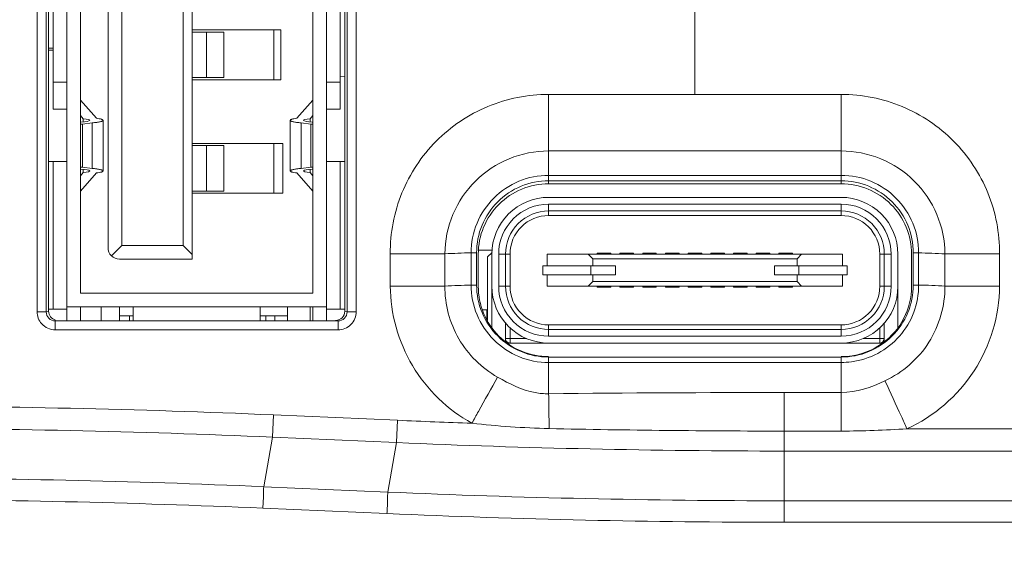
# Model space of a CAD drawing. Header units: centimetres. Extents: x -21 to 21, y -29.7 to 29.7.
# Tile 55 of 75: x 0.3 to 1.4, y 4.8 to 5.4. Entities that reach past the tile are written whole.
import ezdxf

# ---------------------------------------------------------------- set-up
doc = ezdxf.new("R2010")
doc.units = ezdxf.units.CM
doc.header["$MEASUREMENT"] = 0
doc.layers.add('06___PRT_ALL_SURFS', color=7, linetype='Continuous')

msp = doc.modelspace()

# ---------------------------------------------------------------- linework, layer by layer
at = {"layer": '06___PRT_ALL_SURFS', "color": 8, "lineweight": 5}
msp.add_open_spline([(-21.0058, -29.70447), (-21.0058, -29.70447), (20.9942, -29.70447), (20.9942, -29.70447), (20.9942, -29.70447), (20.9942, 29.69554), (20.9942, 29.69554), (20.9942, 29.69554), (-21.0058, 29.69554), (-21.0058, 29.69554), (-21.0058, 29.69554), (-21.0058, -29.70447), (-21.0058, -29.70447)], degree=3, knots=[0, 0, 0, 0, 0.25, 0.25, 0.25, 0.5, 0.5, 0.5, 0.75, 0.75, 0.75, 1, 1, 1, 1], dxfattribs=at)
at = {"layer": '06___PRT_ALL_SURFS', "color": 8, "lineweight": 0}
msp.add_open_spline([(1.07189, 5.30707), (1.07189, 5.30707), (1.07189, 7.56391), (1.07189, 7.56391)], degree=3, dxfattribs=at)
at = {"layer": '06___PRT_ALL_SURFS', "lineweight": 5}
for points in [[(0.34774, 5.06757), (0.34774, 5.06757), (0.34754, 5.74327), (0.34754, 5.74327)], [(0.35774, 5.0674), (0.35774, 5.0674), (0.35753, 5.7431), (0.35753, 5.7431)], [(0.3604, 5.73809), (0.3604, 5.73809), (0.3604, 5.06807), (0.3604, 5.06807)], [(0.6864, 5.06807), (0.6864, 5.06807), (0.6864, 5.73809), (0.6864, 5.73809)], [(0.68926, 5.7431), (0.68926, 5.7431), (0.68906, 5.0674), (0.68906, 5.0674)], [(0.69926, 5.74327), (0.69926, 5.74327), (0.69905, 5.06757), (0.69905, 5.06757)], [(0.3804, 5.72808), (0.3804, 5.72808), (0.3804, 5.05808), (0.3804, 5.05808)], [(0.6664, 5.05808), (0.6664, 5.05808), (0.6664, 5.72808), (0.6664, 5.72808)], [(0.3954, 5.08808), (0.3954, 5.08808), (0.3954, 5.71308), (0.3954, 5.71308)], [(0.6514, 5.71308), (0.6514, 5.71308), (0.6514, 5.08808), (0.6514, 5.08808)], [(0.3654, 5.69058), (0.3654, 5.69058), (0.3654, 5.29058), (0.3654, 5.29058)], [(0.6814, 5.29058), (0.6814, 5.29058), (0.6814, 5.69058), (0.6814, 5.69058)], [(0.5184, 5.12558), (0.5184, 5.12558), (0.5184, 5.67558), (0.5184, 5.67558)], [(0.4259, 5.66308), (0.4259, 5.66308), (0.4259, 5.13808), (0.4259, 5.13808)], [(0.4409, 5.66058), (0.4409, 5.66058), (0.4409, 5.14058), (0.4409, 5.14058)], [(0.5084, 5.14058), (0.5084, 5.14058), (0.5084, 5.66058), (0.5084, 5.66058)], [(0.5184, 5.37808), (0.5184, 5.37808), (0.6159, 5.37808), (0.6159, 5.37808)], [(0.6084, 5.37808), (0.6084, 5.37808), (0.6084, 5.32308), (0.6084, 5.32308)], [(0.6159, 5.37808), (0.6159, 5.37808), (0.6159, 5.32308), (0.6159, 5.32308)], [(0.55339, 5.37558), (0.55339, 5.37558), (0.5184, 5.37558), (0.5184, 5.37558)], [(0.5343, 5.32558), (0.5343, 5.32558), (0.5343, 5.37558), (0.5343, 5.37558)], [(0.5534, 5.37558), (0.5534, 5.37558), (0.5534, 5.32558), (0.5534, 5.32558)], [(0.3604, 5.35808), (0.3604, 5.35808), (0.3654, 5.35808), (0.3654, 5.35808)], [(0.3654, 5.35558), (0.3654, 5.35558), (0.3604, 5.35558), (0.3604, 5.35558)], [(0.5184, 5.32558), (0.5184, 5.32558), (0.55339, 5.32558), (0.55339, 5.32558)], [(0.6159, 5.32308), (0.6159, 5.32308), (0.5184, 5.32308), (0.5184, 5.32308)], [(0.6864, 5.32671), (0.6864, 5.32671), (0.6814, 5.32724), (0.6814, 5.32724)], [(0.3654, 5.32058), (0.3654, 5.32058), (0.3804, 5.32058), (0.3804, 5.32058)], [(0.6664, 5.32058), (0.6664, 5.32058), (0.6814, 5.32058), (0.6814, 5.32058)], [(0.41313, 5.28071), (0.41313, 5.28071), (0.39541, 5.30063), (0.39541, 5.30063)], [(0.65139, 5.30063), (0.65139, 5.30063), (0.63367, 5.28071), (0.63367, 5.28071)], [(0.91089, 5.30707), (0.91089, 5.30707), (1.2329, 5.30707), (1.2329, 5.30707)], [(0.9109, 5.20858), (0.9109, 5.20858), (0.9109, 5.30707), (0.9109, 5.30707)], [(1.2329, 5.20858), (1.2329, 5.20858), (1.2329, 5.30707), (1.2329, 5.30707)], [(0.3804, 5.29058), (0.3804, 5.29058), (0.3654, 5.29058), (0.3654, 5.29058)], [(0.6814, 5.29058), (0.6814, 5.29058), (0.6664, 5.29058), (0.6664, 5.29058)], [(0.3954, 5.28371), (0.3954, 5.28371), (0.39852, 5.2802), (0.39852, 5.2802)], [(0.39852, 5.27672), (0.39852, 5.27672), (0.39852, 5.2802), (0.39852, 5.2802)], [(0.64827, 5.2802), (0.64827, 5.2802), (0.6514, 5.28371), (0.6514, 5.28371)], [(0.64827, 5.2802), (0.64827, 5.2802), (0.64827, 5.27672), (0.64827, 5.27672)], [(0.39607, 5.27648), (0.39607, 5.27648), (0.3954, 5.27639), (0.3954, 5.27639)], [(0.3954, 5.27429), (0.3954, 5.27429), (0.39768, 5.27413), (0.39768, 5.27413)], [(0.39768, 5.27413), (0.39768, 5.27413), (0.40836, 5.27563), (0.40836, 5.27563)], [(0.39768, 5.27413), (0.39768, 5.27413), (0.39768, 5.22702), (0.39768, 5.22702)], [(0.40836, 5.22552), (0.40836, 5.22552), (0.40836, 5.27563), (0.40836, 5.27563)], [(0.4204, 5.22271), (0.4204, 5.22271), (0.4204, 5.27845), (0.4204, 5.27845)], [(0.6264, 5.22271), (0.6264, 5.22271), (0.6264, 5.27845), (0.6264, 5.27845)], [(0.63844, 5.27563), (0.63844, 5.27563), (0.64911, 5.27413), (0.64911, 5.27413)], [(0.63844, 5.27563), (0.63844, 5.27563), (0.63844, 5.22552), (0.63844, 5.22552)], [(0.64911, 5.27413), (0.64911, 5.27413), (0.6514, 5.27429), (0.6514, 5.27429)], [(0.64911, 5.27413), (0.64911, 5.27413), (0.64911, 5.22702), (0.64911, 5.22702)], [(0.6514, 5.27639), (0.6514, 5.27639), (0.65072, 5.27648), (0.65072, 5.27648)], [(0.5184, 5.25308), (0.5184, 5.25308), (0.6184, 5.25308), (0.6184, 5.25308)], [(0.55339, 5.25058), (0.55339, 5.25058), (0.5184, 5.25058), (0.5184, 5.25058)], [(0.5343, 5.20058), (0.5343, 5.20058), (0.5343, 5.25058), (0.5343, 5.25058)], [(0.5534, 5.25058), (0.5534, 5.25058), (0.5534, 5.20058), (0.5534, 5.20058)], [(0.6084, 5.25308), (0.6084, 5.25308), (0.6084, 5.19808), (0.6084, 5.19808)], [(0.6184, 5.25308), (0.6184, 5.25308), (0.6184, 5.19808), (0.6184, 5.19808)], [(0.9109, 5.24475), (0.9109, 5.24475), (1.2329, 5.24475), (1.2329, 5.24475)], [(0.3604, 5.23308), (0.3604, 5.23308), (0.3804, 5.23308), (0.3804, 5.23308)], [(0.3654, 5.07058), (0.3654, 5.07058), (0.3654, 5.23308), (0.3654, 5.23308)], [(0.3954, 5.22686), (0.3954, 5.22686), (0.39768, 5.22702), (0.39768, 5.22702)], [(0.39607, 5.22468), (0.39607, 5.22468), (0.3954, 5.22477), (0.3954, 5.22477)], [(0.39768, 5.22702), (0.39768, 5.22702), (0.40836, 5.22552), (0.40836, 5.22552)], [(0.63844, 5.22552), (0.63844, 5.22552), (0.64911, 5.22702), (0.64911, 5.22702)], [(0.64911, 5.22702), (0.64911, 5.22702), (0.6514, 5.22686), (0.6514, 5.22686)], [(0.6514, 5.22477), (0.6514, 5.22477), (0.65072, 5.22468), (0.65072, 5.22468)], [(0.6664, 5.23308), (0.6664, 5.23308), (0.6864, 5.23308), (0.6864, 5.23308)], [(0.6814, 5.07058), (0.6814, 5.07058), (0.6814, 5.23308), (0.6814, 5.23308)], [(0.3954, 5.21744), (0.3954, 5.21744), (0.39852, 5.22096), (0.39852, 5.22096)], [(0.41313, 5.22045), (0.41313, 5.22045), (0.3954, 5.20052), (0.3954, 5.20052)], [(0.39852, 5.22096), (0.39852, 5.22096), (0.39852, 5.22443), (0.39852, 5.22443)], [(0.65139, 5.20052), (0.65139, 5.20052), (0.63367, 5.22045), (0.63367, 5.22045)], [(0.64827, 5.22444), (0.64827, 5.22444), (0.64827, 5.22096), (0.64827, 5.22096)], [(0.64827, 5.22096), (0.64827, 5.22096), (0.6514, 5.21744), (0.6514, 5.21744)], [(1.2329, 5.21781), (1.2329, 5.21781), (0.9109, 5.21781), (0.9109, 5.21781)], [(1.2329, 5.2118), (1.2329, 5.2118), (0.9109, 5.2118), (0.9109, 5.2118)], [(1.2329, 5.20858), (1.2329, 5.20858), (0.9109, 5.20858), (0.9109, 5.20858)], [(0.5184, 5.20058), (0.5184, 5.20058), (0.55339, 5.20058), (0.55339, 5.20058)], [(0.6184, 5.19808), (0.6184, 5.19808), (0.5184, 5.19808), (0.5184, 5.19808)], [(0.9109, 5.19358), (0.9109, 5.19358), (1.2329, 5.19358), (1.2329, 5.19358)], [(0.9109, 5.18608), (0.9109, 5.18608), (1.2329, 5.18608), (1.2329, 5.18608)], [(0.9109, 5.18608), (0.9109, 5.18608), (0.9109, 5.17358), (0.9109, 5.17358)], [(1.2329, 5.17358), (1.2329, 5.17358), (1.2329, 5.18608), (1.2329, 5.18608)], [(1.2329, 5.17858), (1.2329, 5.17858), (0.9109, 5.17858), (0.9109, 5.17858)], [(1.2329, 5.17358), (1.2329, 5.17358), (0.9109, 5.17358), (0.9109, 5.17358)], [(0.4409, 5.14058), (0.4409, 5.14058), (0.42956, 5.12924), (0.42956, 5.12924)], [(0.4409, 5.14058), (0.4409, 5.14058), (0.5084, 5.14058), (0.5084, 5.14058)], [(0.5184, 5.13058), (0.5184, 5.13058), (0.5084, 5.14058), (0.5084, 5.14058)], [(0.73652, 5.09585), (0.73652, 5.09585), (0.73652, 5.13135), (0.73652, 5.13135)], [(0.82558, 5.1325), (0.81592, 5.13227), (0.80627, 5.13189), (0.79662, 5.13136)], [(0.79662, 5.09586), (0.79662, 5.09586), (0.79662, 5.13136), (0.79662, 5.13136)], [(0.82558, 5.1325), (0.82558, 5.1325), (0.82559, 5.09694), (0.82559, 5.09694)], [(0.83157, 5.13245), (0.83157, 5.13245), (0.83158, 5.09694), (0.83158, 5.09694)], [(0.8334, 5.13108), (0.8334, 5.13108), (0.8334, 5.09558), (0.8334, 5.09558)], [(0.84879, 5.13558), (0.84879, 5.13558), (0.83384, 5.13558), (0.83384, 5.13558)], [(0.84857, 5.133), (0.84857, 5.133), (0.84365, 5.12808), (0.84365, 5.12808)], [(0.84365, 5.05778), (0.84365, 5.05778), (0.84365, 5.12808), (0.84365, 5.12808)], [(0.8484, 5.05016), (0.8484, 5.05016), (0.8484, 5.13108), (0.8484, 5.13108)], [(0.8684, 5.13108), (0.8684, 5.13108), (0.8559, 5.13108), (0.8559, 5.13108)], [(0.8559, 5.09558), (0.8559, 5.09558), (0.8559, 5.13108), (0.8559, 5.13108)], [(0.8634, 5.13108), (0.8634, 5.13108), (0.8634, 5.09558), (0.8634, 5.09558)], [(0.8684, 5.13108), (0.8684, 5.13108), (0.8684, 5.09558), (0.8684, 5.09558)], [(0.9094, 5.13083), (0.9094, 5.13083), (1.2344, 5.13083), (1.2344, 5.13083)], [(0.9094, 5.13083), (0.9094, 5.13083), (0.9094, 5.11833), (0.9094, 5.11833)], [(0.9544, 5.13083), (0.9544, 5.13083), (0.9594, 5.12583), (0.9594, 5.12583)], [(0.9794, 5.13208), (0.9794, 5.13208), (0.9644, 5.13208), (0.9644, 5.13208)], [(0.9644, 5.13083), (0.9644, 5.13083), (0.9644, 5.13208), (0.9644, 5.13208)], [(0.9794, 5.13208), (0.9794, 5.13208), (0.9794, 5.13083), (0.9794, 5.13083)], [(1.0044, 5.13208), (1.0044, 5.13208), (0.9894, 5.13208), (0.9894, 5.13208)], [(0.9894, 5.13083), (0.9894, 5.13083), (0.9894, 5.13208), (0.9894, 5.13208)], [(1.0044, 5.13208), (1.0044, 5.13208), (1.0044, 5.13083), (1.0044, 5.13083)], [(1.0294, 5.13208), (1.0294, 5.13208), (1.0144, 5.13208), (1.0144, 5.13208)], [(1.0144, 5.13083), (1.0144, 5.13083), (1.0144, 5.13208), (1.0144, 5.13208)], [(1.0294, 5.13208), (1.0294, 5.13208), (1.0294, 5.13083), (1.0294, 5.13083)], [(1.0544, 5.13208), (1.0544, 5.13208), (1.0394, 5.13208), (1.0394, 5.13208)], [(1.0394, 5.13083), (1.0394, 5.13083), (1.0394, 5.13208), (1.0394, 5.13208)], [(1.0544, 5.13208), (1.0544, 5.13208), (1.0544, 5.13083), (1.0544, 5.13083)], [(1.0794, 5.13208), (1.0794, 5.13208), (1.0644, 5.13208), (1.0644, 5.13208)], [(1.0644, 5.13083), (1.0644, 5.13083), (1.0644, 5.13208), (1.0644, 5.13208)], [(1.0794, 5.13208), (1.0794, 5.13208), (1.0794, 5.13083), (1.0794, 5.13083)], [(1.1044, 5.13208), (1.1044, 5.13208), (1.0894, 5.13208), (1.0894, 5.13208)], [(1.0894, 5.13083), (1.0894, 5.13083), (1.0894, 5.13208), (1.0894, 5.13208)], [(1.1044, 5.13208), (1.1044, 5.13208), (1.1044, 5.13083), (1.1044, 5.13083)], [(1.1294, 5.13208), (1.1294, 5.13208), (1.1144, 5.13208), (1.1144, 5.13208)], [(1.1144, 5.13083), (1.1144, 5.13083), (1.1144, 5.13208), (1.1144, 5.13208)], [(1.1294, 5.13208), (1.1294, 5.13208), (1.1294, 5.13083), (1.1294, 5.13083)], [(1.1544, 5.13208), (1.1544, 5.13208), (1.1394, 5.13208), (1.1394, 5.13208)], [(1.1394, 5.13083), (1.1394, 5.13083), (1.1394, 5.13208), (1.1394, 5.13208)], [(1.1544, 5.13208), (1.1544, 5.13208), (1.1544, 5.13083), (1.1544, 5.13083)], [(1.1794, 5.13208), (1.1794, 5.13208), (1.1644, 5.13208), (1.1644, 5.13208)], [(1.1644, 5.13083), (1.1644, 5.13083), (1.1644, 5.13208), (1.1644, 5.13208)], [(1.1794, 5.13208), (1.1794, 5.13208), (1.1794, 5.13083), (1.1794, 5.13083)], [(1.1844, 5.12583), (1.1844, 5.12583), (1.1894, 5.13083), (1.1894, 5.13083)], [(1.2344, 5.11833), (1.2344, 5.11833), (1.2344, 5.13083), (1.2344, 5.13083)], [(1.2879, 5.13108), (1.2879, 5.13108), (1.2754, 5.13108), (1.2754, 5.13108)], [(1.2754, 5.09558), (1.2754, 5.09558), (1.2754, 5.13108), (1.2754, 5.13108)], [(1.2804, 5.09558), (1.2804, 5.09558), (1.2804, 5.13108), (1.2804, 5.13108)], [(1.2879, 5.13108), (1.2879, 5.13108), (1.2879, 5.09558), (1.2879, 5.09558)], [(1.2954, 5.05016), (1.2954, 5.05016), (1.2954, 5.13108), (1.2954, 5.13108)], [(1.3104, 5.09558), (1.3104, 5.09558), (1.3104, 5.13108), (1.3104, 5.13108)], [(1.31222, 5.09694), (1.31222, 5.09694), (1.31223, 5.13245), (1.31223, 5.13245)], [(1.3182, 5.09699), (1.3182, 5.09699), (1.31821, 5.13245), (1.31821, 5.13245)], [(1.34717, 5.13136), (1.33752, 5.1318), (1.32787, 5.13216), (1.31821, 5.13245)], [(1.34717, 5.13136), (1.34717, 5.13136), (1.34717, 5.09586), (1.34717, 5.09586)], [(1.40727, 5.13135), (1.40727, 5.13135), (1.40727, 5.09584), (1.40727, 5.09584)], [(0.4384, 5.12558), (0.4384, 5.12558), (0.5184, 5.12558), (0.5184, 5.12558)], [(0.9044, 5.11833), (0.9044, 5.11833), (0.9844, 5.11833), (0.9844, 5.11833)], [(0.9044, 5.11833), (0.9044, 5.11833), (0.9044, 5.10833), (0.9044, 5.10833)], [(0.95733, 5.11833), (0.95733, 5.11833), (0.95733, 5.10833), (0.95733, 5.10833)], [(1.1844, 5.12583), (1.1844, 5.12583), (0.9594, 5.12583), (0.9594, 5.12583)], [(0.9594, 5.11833), (0.9594, 5.11833), (0.9594, 5.12583), (0.9594, 5.12583)], [(0.9844, 5.10833), (0.9844, 5.10833), (0.9844, 5.11833), (0.9844, 5.11833)], [(1.1594, 5.11833), (1.1594, 5.11833), (1.2394, 5.11833), (1.2394, 5.11833)], [(1.1594, 5.11833), (1.1594, 5.11833), (1.1594, 5.10833), (1.1594, 5.10833)], [(1.1844, 5.12583), (1.1844, 5.12583), (1.1844, 5.11833), (1.1844, 5.11833)], [(1.18647, 5.10833), (1.18647, 5.10833), (1.18647, 5.11833), (1.18647, 5.11833)], [(1.2394, 5.10833), (1.2394, 5.10833), (1.2394, 5.11833), (1.2394, 5.11833)], [(0.9044, 5.10833), (0.9044, 5.10833), (0.9844, 5.10833), (0.9844, 5.10833)], [(0.9094, 5.10833), (0.9094, 5.10833), (0.9094, 5.09583), (0.9094, 5.09583)], [(0.9594, 5.10083), (0.9594, 5.10083), (0.9594, 5.10833), (0.9594, 5.10833)], [(1.1594, 5.10833), (1.1594, 5.10833), (1.2394, 5.10833), (1.2394, 5.10833)], [(1.1844, 5.10083), (1.1844, 5.10083), (1.1844, 5.10833), (1.1844, 5.10833)], [(1.2344, 5.09583), (1.2344, 5.09583), (1.2344, 5.10833), (1.2344, 5.10833)], [(0.82559, 5.09694), (0.81593, 5.09666), (0.80628, 5.0963), (0.79662, 5.09586)], [(0.8559, 5.09558), (0.8559, 5.09558), (0.8684, 5.09558), (0.8684, 5.09558)], [(0.9094, 5.09583), (0.9094, 5.09583), (1.2344, 5.09583), (1.2344, 5.09583)], [(0.9594, 5.10083), (0.9594, 5.10083), (0.9544, 5.09583), (0.9544, 5.09583)], [(1.1844, 5.10083), (1.1844, 5.10083), (0.9594, 5.10083), (0.9594, 5.10083)], [(0.9644, 5.09458), (0.9644, 5.09458), (0.9644, 5.09583), (0.9644, 5.09583)], [(0.9644, 5.09458), (0.9644, 5.09458), (0.9794, 5.09458), (0.9794, 5.09458)], [(0.9794, 5.09583), (0.9794, 5.09583), (0.9794, 5.09458), (0.9794, 5.09458)], [(0.9894, 5.09458), (0.9894, 5.09458), (0.9894, 5.09583), (0.9894, 5.09583)], [(0.9894, 5.09458), (0.9894, 5.09458), (1.0044, 5.09458), (1.0044, 5.09458)], [(1.0044, 5.09583), (1.0044, 5.09583), (1.0044, 5.09458), (1.0044, 5.09458)], [(1.0144, 5.09458), (1.0144, 5.09458), (1.0144, 5.09583), (1.0144, 5.09583)], [(1.0144, 5.09458), (1.0144, 5.09458), (1.0294, 5.09458), (1.0294, 5.09458)], [(1.0294, 5.09583), (1.0294, 5.09583), (1.0294, 5.09458), (1.0294, 5.09458)], [(1.0394, 5.09458), (1.0394, 5.09458), (1.0394, 5.09583), (1.0394, 5.09583)], [(1.0394, 5.09458), (1.0394, 5.09458), (1.0544, 5.09458), (1.0544, 5.09458)], [(1.0544, 5.09583), (1.0544, 5.09583), (1.0544, 5.09458), (1.0544, 5.09458)], [(1.0644, 5.09458), (1.0644, 5.09458), (1.0644, 5.09583), (1.0644, 5.09583)], [(1.0644, 5.09458), (1.0644, 5.09458), (1.0794, 5.09458), (1.0794, 5.09458)], [(1.0794, 5.09583), (1.0794, 5.09583), (1.0794, 5.09458), (1.0794, 5.09458)], [(1.0894, 5.09458), (1.0894, 5.09458), (1.0894, 5.09583), (1.0894, 5.09583)], [(1.0894, 5.09458), (1.0894, 5.09458), (1.1044, 5.09458), (1.1044, 5.09458)], [(1.1044, 5.09583), (1.1044, 5.09583), (1.1044, 5.09458), (1.1044, 5.09458)], [(1.1144, 5.09458), (1.1144, 5.09458), (1.1144, 5.09583), (1.1144, 5.09583)], [(1.1144, 5.09458), (1.1144, 5.09458), (1.1294, 5.09458), (1.1294, 5.09458)], [(1.1294, 5.09583), (1.1294, 5.09583), (1.1294, 5.09458), (1.1294, 5.09458)], [(1.1394, 5.09458), (1.1394, 5.09458), (1.1394, 5.09583), (1.1394, 5.09583)], [(1.1394, 5.09458), (1.1394, 5.09458), (1.1544, 5.09458), (1.1544, 5.09458)], [(1.1544, 5.09583), (1.1544, 5.09583), (1.1544, 5.09458), (1.1544, 5.09458)], [(1.1644, 5.09458), (1.1644, 5.09458), (1.1644, 5.09583), (1.1644, 5.09583)], [(1.1644, 5.09458), (1.1644, 5.09458), (1.1794, 5.09458), (1.1794, 5.09458)], [(1.1794, 5.09583), (1.1794, 5.09583), (1.1794, 5.09458), (1.1794, 5.09458)], [(1.1844, 5.10083), (1.1844, 5.10083), (1.1894, 5.09583), (1.1894, 5.09583)], [(1.2329, 5.03308), (1.26741, 5.03308), (1.2954, 5.06106), (1.2954, 5.09558)], [(1.2329, 5.04058), (1.26327, 5.04058), (1.2879, 5.0652), (1.2879, 5.09558)], [(1.2329, 5.04808), (1.25913, 5.04808), (1.2804, 5.06934), (1.2804, 5.09558)], [(1.2754, 5.09558), (1.2754, 5.09558), (1.2879, 5.09558), (1.2879, 5.09558)], [(1.27846, 5.03288), (1.29852, 5.04747), (1.3104, 5.07077), (1.3104, 5.09558)], [(1.34717, 5.09586), (1.33752, 5.09639), (1.32786, 5.09677), (1.3182, 5.09699)], [(0.6514, 5.08808), (0.6514, 5.08808), (0.3954, 5.08808), (0.3954, 5.08808)], [(0.3804, 5.07308), (0.3804, 5.07308), (0.6664, 5.07308), (0.6664, 5.07308)], [(0.3954, 5.05808), (0.3954, 5.05808), (0.3954, 5.07308), (0.3954, 5.07308)], [(0.4184, 5.07308), (0.4184, 5.07308), (0.4184, 5.05808), (0.4184, 5.05808)], [(0.4384, 5.05808), (0.4384, 5.05808), (0.4384, 5.07308), (0.4384, 5.07308)], [(0.4534, 5.07308), (0.4534, 5.07308), (0.4534, 5.05808), (0.4534, 5.05808)], [(0.5934, 5.05808), (0.5934, 5.05808), (0.5934, 5.07308), (0.5934, 5.07308)], [(0.6234, 5.05808), (0.6234, 5.05808), (0.6234, 5.07308), (0.6234, 5.07308)], [(0.6484, 5.05808), (0.6484, 5.05808), (0.6484, 5.07308), (0.6484, 5.07308)], [(0.6514, 5.07308), (0.6514, 5.07308), (0.6514, 5.05808), (0.6514, 5.05808)], [(0.3528, 5.05429), (0.34965, 5.05783), (0.34774, 5.06283), (0.34774, 5.06757)], [(0.3604, 5.06807), (0.3604, 5.06807), (0.35774, 5.0674), (0.35774, 5.0674)], [(0.3604, 5.07058), (0.3604, 5.07058), (0.3804, 5.07058), (0.3804, 5.07058)], [(0.3604, 5.06807), (0.3604, 5.06347), (0.36353, 5.05947), (0.368, 5.05837)], [(0.4534, 5.06308), (0.4534, 5.06308), (0.4384, 5.06308), (0.4384, 5.06308)], [(0.4494, 5.06308), (0.4494, 5.06308), (0.4494, 5.05808), (0.4494, 5.05808)], [(0.6234, 5.06308), (0.6234, 5.06308), (0.5934, 5.06308), (0.5934, 5.06308)], [(0.5994, 5.06308), (0.5994, 5.06308), (0.5994, 5.05808), (0.5994, 5.05808)], [(0.6094, 5.05808), (0.6094, 5.05808), (0.6094, 5.06308), (0.6094, 5.06308)], [(0.6664, 5.07058), (0.6664, 5.07058), (0.6864, 5.07058), (0.6864, 5.07058)], [(0.6764, 5.05808), (0.68192, 5.05808), (0.6864, 5.06255), (0.6864, 5.06807)], [(0.6864, 5.06807), (0.6864, 5.06807), (0.68906, 5.0674), (0.68906, 5.0674)], [(0.83819, 5.06958), (0.83819, 5.06958), (0.8429, 5.06958), (0.8429, 5.06958)], [(0.8429, 5.06958), (0.8429, 5.06958), (0.8429, 5.05918), (0.8429, 5.05918)], [(0.36774, 5.04759), (0.36228, 5.04759), (0.35642, 5.05021), (0.3528, 5.05429)], [(0.67906, 5.05741), (0.67906, 5.05741), (0.36774, 5.05741), (0.36774, 5.05741)], [(0.36774, 5.04759), (0.36774, 5.04759), (0.36774, 5.05741), (0.36774, 5.05741)], [(0.67906, 5.04759), (0.67906, 5.04759), (0.67906, 5.05741), (0.67906, 5.05741)], [(0.8634, 5.05502), (0.8634, 5.05502), (0.8634, 5.03478), (0.8634, 5.03478)], [(0.9109, 5.05308), (0.9109, 5.05308), (1.2329, 5.05308), (1.2329, 5.05308)], [(0.9109, 5.05308), (0.9109, 5.05308), (0.9109, 5.04058), (0.9109, 5.04058)], [(1.2329, 5.04058), (1.2329, 5.04058), (1.2329, 5.05308), (1.2329, 5.05308)], [(1.2804, 5.03478), (1.2804, 5.03478), (1.2804, 5.05502), (1.2804, 5.05502)], [(0.67906, 5.04759), (0.67906, 5.04759), (0.36774, 5.04759), (0.36774, 5.04759)], [(0.8684, 5.04975), (0.8684, 5.04975), (0.8684, 5.03308), (0.8684, 5.03308)], [(1.2329, 5.04808), (1.2329, 5.04808), (0.9109, 5.04808), (0.9109, 5.04808)], [(1.2329, 5.04058), (1.2329, 5.04058), (0.9109, 5.04058), (0.9109, 5.04058)], [(1.2754, 5.03308), (1.2754, 5.03308), (1.2754, 5.04975), (1.2754, 5.04975)], [(0.8634, 5.03808), (0.8634, 5.03808), (0.8864, 5.03808), (0.8864, 5.03808)], [(0.86548, 5.03308), (0.86548, 5.03308), (0.9109, 5.03308), (0.9109, 5.03308)], [(0.9109, 5.03308), (0.9109, 5.03308), (1.2329, 5.03308), (1.2329, 5.03308)], [(1.2329, 5.03308), (1.2329, 5.03308), (1.27832, 5.03308), (1.27832, 5.03308)], [(1.2329, 5.01808), (1.24927, 5.01808), (1.26522, 5.02326), (1.27846, 5.03288)], [(1.25739, 5.03808), (1.25739, 5.03808), (1.2804, 5.03808), (1.2804, 5.03808)], [(1.2754, 5.03308), (1.27816, 5.03308), (1.2804, 5.03532), (1.2804, 5.03808)], [(0.9109, 5.01763), (0.9109, 5.01763), (1.2329, 5.01763), (1.2329, 5.01763)], [(0.9109, 4.97722), (0.9109, 4.97722), (0.9109, 5.01763), (0.9109, 5.01763)], [(0.9109, 5.01166), (0.9109, 5.01166), (1.2329, 5.01166), (1.2329, 5.01166)], [(1.2329, 4.9361), (1.2329, 4.9361), (1.2329, 5.01763), (1.2329, 5.01763)], [(1.2329, 5.01166), (1.23668, 5.01166), (1.24047, 5.0119), (1.24422, 5.01239)], [(1.28111, 4.99145), (1.26603, 4.98442), (1.24953, 4.97854), (1.2329, 4.97854)], [(1.17011, 4.97854), (1.0837, 4.97862), (0.9973, 4.97818), (0.9109, 4.97722)], [(1.2329, 4.97854), (1.2329, 4.97854), (1.17011, 4.97854), (1.17011, 4.97854)], [(1.17011, 4.91411), (1.17011, 4.91411), (1.17011, 4.97854), (1.17011, 4.97854)], [(0.60803, 4.95391), (0.45914, 4.96041), (0.31012, 4.96366), (0.16109, 4.96366)], [(0.60803, 4.95391), (0.60803, 4.95391), (0.60694, 4.92938), (0.60694, 4.92938)], [(0.74462, 4.94795), (0.74462, 4.94795), (0.60803, 4.95391), (0.60803, 4.95391)], [(0.74353, 4.92342), (0.74353, 4.92342), (0.74462, 4.94795), (0.74462, 4.94795)], [(0.74462, 4.94795), (0.77187, 4.94676), (0.79912, 4.94569), (0.82638, 4.94473)], [(0.91141, 4.93885), (0.88301, 4.93945), (0.85463, 4.94166), (0.82638, 4.94473)], [(0.60693, 4.92938), (0.45841, 4.93586), (0.30976, 4.9391), (0.1611, 4.9391)], [(0.91141, 4.93885), (0.99763, 4.93703), (1.08387, 4.93611), (1.17011, 4.9361)], [(1.2329, 4.9361), (1.2329, 4.9361), (1.17011, 4.9361), (1.17011, 4.9361)], [(1.30536, 4.93867), (1.28124, 4.93709), (1.25707, 4.9361), (1.2329, 4.9361)], [(1.30536, 4.93867), (1.30536, 4.93867), (1.98369, 4.93867), (1.98369, 4.93867)], [(0.60693, 4.92938), (0.60693, 4.92938), (0.59737, 4.87483), (0.59737, 4.87483)], [(0.74353, 4.92341), (0.74353, 4.92341), (0.60693, 4.92938), (0.60693, 4.92938)], [(0.73397, 4.86886), (0.73397, 4.86886), (0.74353, 4.92341), (0.74353, 4.92341)], [(0.74353, 4.92342), (0.88564, 4.91722), (1.02786, 4.91411), (1.1701, 4.91411)], [(1.98369, 4.91411), (1.98369, 4.91411), (1.1701, 4.91411), (1.1701, 4.91411)], [(1.1701, 4.91411), (1.1701, 4.91411), (1.1701, 4.85935), (1.1701, 4.85935)], [(0.59737, 4.87483), (0.45203, 4.88117), (0.30657, 4.88435), (0.1611, 4.88435)], [(0.59737, 4.87483), (0.59737, 4.87483), (0.73397, 4.86886), (0.73397, 4.86886)], [(0.73397, 4.86886), (0.87926, 4.86252), (1.02467, 4.85935), (1.1701, 4.85935)], [(0.59628, 4.85116), (0.45131, 4.85749), (0.30621, 4.86066), (0.1611, 4.86066)], [(1.1701, 4.85935), (1.1701, 4.85935), (1.98369, 4.85935), (1.98369, 4.85935)], [(1.1701, 4.85935), (1.1701, 4.85935), (1.1701, 4.83566), (1.1701, 4.83566)], [(0.59628, 4.85116), (0.59628, 4.85116), (0.73289, 4.8452), (0.73289, 4.8452)], [(0.73289, 4.8452), (0.87854, 4.83884), (1.02431, 4.83566), (1.1701, 4.83566)], [(1.9837, 4.83566), (1.9837, 4.83566), (1.1701, 4.83566), (1.1701, 4.83566)]]:
    msp.add_open_spline(points, degree=3, dxfattribs=at)
for points, knots in [([(0.73652, 5.13135), (0.73632, 5.15412), (0.74075, 5.17717), (0.74939, 5.19844), (0.75805, 5.21971), (0.77093, 5.23919), (0.78705, 5.25546), (0.80319, 5.27173), (0.82258, 5.28478), (0.84379, 5.29362), (0.86502, 5.30246), (0.88808, 5.30708), (0.91089, 5.30707)], [0, 0, 0, 0, 0.25, 0.25, 0.25, 0.5, 0.5, 0.5, 0.75, 0.75, 0.75, 1, 1, 1, 1]), ([(1.2329, 5.30707), (1.25571, 5.30706), (1.27877, 5.30247), (1.3, 5.29364), (1.32122, 5.28481), (1.34061, 5.27174), (1.35674, 5.25545), (1.37287, 5.23918), (1.38574, 5.21969), (1.39439, 5.19841), (1.40303, 5.17715), (1.40747, 5.15411), (1.40727, 5.13135)], [0, 0, 0, 0, 0.25, 0.25, 0.25, 0.5, 0.5, 0.5, 0.75, 0.75, 0.75, 1, 1, 1, 1]), ([(0.39607, 5.27648), (0.40176, 5.27692), (0.40529, 5.27757), (0.40576, 5.27828), (0.40622, 5.279), (0.40359, 5.27969), (0.39852, 5.2802)], [0, 0, 0, 0, 0.5, 0.5, 0.5, 1, 1, 1, 1]), ([(0.4204, 5.27845), (0.4204, 5.2787), (0.42016, 5.2789), (0.41993, 5.27905), (0.41973, 5.27917), (0.41955, 5.27926), (0.41935, 5.27934), (0.41909, 5.27945), (0.41881, 5.27954), (0.41854, 5.27963), (0.41778, 5.27987), (0.41702, 5.28004), (0.41625, 5.28019), (0.41522, 5.28039), (0.41417, 5.28056), (0.41313, 5.28071)], [0, 0, 0, 0, 0.2, 0.2, 0.2, 0.4, 0.4, 0.4, 0.6, 0.6, 0.6, 0.8, 0.8, 0.8, 1, 1, 1, 1]), ([(0.63367, 5.28071), (0.63262, 5.28056), (0.63158, 5.28039), (0.63054, 5.28019), (0.62977, 5.28004), (0.62901, 5.27987), (0.62826, 5.27963), (0.62798, 5.27954), (0.62771, 5.27945), (0.62745, 5.27934), (0.62725, 5.27926), (0.62706, 5.27917), (0.62687, 5.27905), (0.62664, 5.2789), (0.6264, 5.2787), (0.6264, 5.27845)], [0, 0, 0, 0, 0.2, 0.2, 0.2, 0.4, 0.4, 0.4, 0.6, 0.6, 0.6, 0.8, 0.8, 0.8, 1, 1, 1, 1]), ([(0.64827, 5.2802), (0.6432, 5.27969), (0.64057, 5.279), (0.64104, 5.27828), (0.64151, 5.27757), (0.64503, 5.27692), (0.65072, 5.27648)], [0, 0, 0, 0, 0.5, 0.5, 0.5, 1, 1, 1, 1]), ([(0.40836, 5.27563), (0.41007, 5.2758), (0.41177, 5.27599), (0.41347, 5.27623), (0.41474, 5.27642), (0.41601, 5.27663), (0.41727, 5.27692), (0.41773, 5.27703), (0.41818, 5.27715), (0.41863, 5.27729), (0.41896, 5.2774), (0.41929, 5.27752), (0.41961, 5.27767), (0.41982, 5.27777), (0.42003, 5.27788), (0.4202, 5.27806), (0.42031, 5.27816), (0.4204, 5.2783), (0.4204, 5.27845)], [0, 0, 0, 0, 0.1666667, 0.1666667, 0.1666667, 0.3333333, 0.3333333, 0.3333333, 0.5, 0.5, 0.5, 0.6666667, 0.6666667, 0.6666667, 0.8333333, 0.8333333, 0.8333333, 1, 1, 1, 1]), ([(0.6264, 5.27845), (0.6264, 5.2783), (0.62649, 5.27816), (0.6266, 5.27806), (0.62677, 5.27788), (0.62697, 5.27777), (0.62719, 5.27767), (0.62751, 5.27752), (0.62783, 5.2774), (0.62817, 5.27729), (0.62861, 5.27715), (0.62907, 5.27703), (0.62953, 5.27692), (0.63078, 5.27663), (0.63205, 5.27642), (0.63333, 5.27623), (0.63502, 5.27599), (0.63673, 5.2758), (0.63844, 5.27563)], [0, 0, 0, 0, 0.1666667, 0.1666667, 0.1666667, 0.3333333, 0.3333333, 0.3333333, 0.5, 0.5, 0.5, 0.6666667, 0.6666667, 0.6666667, 0.8333333, 0.8333333, 0.8333333, 1, 1, 1, 1]), ([(0.79662, 5.13136), (0.7967, 5.14614), (0.79979, 5.16104), (0.80557, 5.17477), (0.81135, 5.18851), (0.81982, 5.20107), (0.83037, 5.21154), (0.84092, 5.22202), (0.85355, 5.23041), (0.86734, 5.23609), (0.88114, 5.24177), (0.89609, 5.24475), (0.9109, 5.24475)], [0, 0, 0, 0, 0.25, 0.25, 0.25, 0.5, 0.5, 0.5, 0.75, 0.75, 0.75, 1, 1, 1, 1]), ([(1.2329, 5.24475), (1.2477, 5.24474), (1.26266, 5.24179), (1.27646, 5.23611), (1.29025, 5.23043), (1.30288, 5.22203), (1.31343, 5.21154), (1.32397, 5.20106), (1.33242, 5.1885), (1.3382, 5.17476), (1.34398, 5.16103), (1.34709, 5.14613), (1.34717, 5.13136)], [0, 0, 0, 0, 0.25, 0.25, 0.25, 0.5, 0.5, 0.5, 0.75, 0.75, 0.75, 1, 1, 1, 1]), ([(0.39852, 5.22096), (0.40359, 5.22146), (0.40622, 5.22216), (0.40576, 5.22287), (0.40529, 5.22358), (0.40176, 5.22424), (0.39607, 5.22468)], [0, 0, 0, 0, 0.5, 0.5, 0.5, 1, 1, 1, 1]), ([(0.40836, 5.22552), (0.41007, 5.22536), (0.41177, 5.22517), (0.41347, 5.22492), (0.41474, 5.22474), (0.41601, 5.22452), (0.41727, 5.22423), (0.41773, 5.22413), (0.41818, 5.22401), (0.41863, 5.22387), (0.41896, 5.22376), (0.41929, 5.22364), (0.41961, 5.22349), (0.41982, 5.22339), (0.42003, 5.22328), (0.4202, 5.2231), (0.42031, 5.22299), (0.4204, 5.22286), (0.4204, 5.22271)], [0, 0, 0, 0, 0.1666667, 0.1666667, 0.1666667, 0.3333333, 0.3333333, 0.3333333, 0.5, 0.5, 0.5, 0.6666667, 0.6666667, 0.6666667, 0.8333333, 0.8333333, 0.8333333, 1, 1, 1, 1]), ([(0.6264, 5.22271), (0.6264, 5.22286), (0.62649, 5.22299), (0.62659, 5.2231), (0.62676, 5.22328), (0.62697, 5.22339), (0.62719, 5.22349), (0.62751, 5.22364), (0.62783, 5.22376), (0.62817, 5.22387), (0.62862, 5.22401), (0.62907, 5.22413), (0.62953, 5.22423), (0.63078, 5.22452), (0.63205, 5.22474), (0.63333, 5.22492), (0.63502, 5.22517), (0.63673, 5.22536), (0.63844, 5.22552)], [0, 0, 0, 0, 0.1666667, 0.1666667, 0.1666667, 0.3333333, 0.3333333, 0.3333333, 0.5, 0.5, 0.5, 0.6666667, 0.6666667, 0.6666667, 0.8333333, 0.8333333, 0.8333333, 1, 1, 1, 1]), ([(0.65072, 5.22468), (0.64503, 5.22424), (0.64151, 5.22358), (0.64104, 5.22287), (0.64057, 5.22216), (0.6432, 5.22146), (0.64827, 5.22096)], [0, 0, 0, 0, 0.5, 0.5, 0.5, 1, 1, 1, 1]), ([(0.4204, 5.22271), (0.4204, 5.22246), (0.42016, 5.22226), (0.41993, 5.22211), (0.41974, 5.22198), (0.41955, 5.2219), (0.41935, 5.22181), (0.41909, 5.22171), (0.41881, 5.22161), (0.41854, 5.22152), (0.41778, 5.22128), (0.41702, 5.22112), (0.41625, 5.22097), (0.41522, 5.22076), (0.41417, 5.22059), (0.41313, 5.22045)], [0, 0, 0, 0, 0.2, 0.2, 0.2, 0.4, 0.4, 0.4, 0.6, 0.6, 0.6, 0.8, 0.8, 0.8, 1, 1, 1, 1]), ([(0.63367, 5.22045), (0.63262, 5.22059), (0.63158, 5.22076), (0.63054, 5.22097), (0.62977, 5.22112), (0.62901, 5.22128), (0.62826, 5.22152), (0.62798, 5.22161), (0.62771, 5.22171), (0.62745, 5.22181), (0.62725, 5.2219), (0.62706, 5.22198), (0.62686, 5.22211), (0.62664, 5.22226), (0.6264, 5.22246), (0.6264, 5.22271)], [0, 0, 0, 0, 0.2, 0.2, 0.2, 0.4, 0.4, 0.4, 0.6, 0.6, 0.6, 0.8, 0.8, 0.8, 1, 1, 1, 1]), ([(0.9109, 5.21781), (0.8998, 5.21781), (0.88855, 5.21565), (0.87822, 5.21138), (0.86789, 5.20711), (0.85848, 5.20072), (0.85058, 5.19282), (0.84268, 5.18492), (0.83629, 5.1755), (0.83202, 5.16518), (0.82775, 5.15484), (0.82559, 5.1436), (0.82558, 5.1325)], [0, 0, 0, 0, 0.25, 0.25, 0.25, 0.5, 0.5, 0.5, 0.75, 0.75, 0.75, 1, 1, 1, 1]), ([(1.31821, 5.13245), (1.31821, 5.14355), (1.31606, 5.15479), (1.3118, 5.16513), (1.30753, 5.17546), (1.30114, 5.18489), (1.29324, 5.1928), (1.28534, 5.20071), (1.27592, 5.2071), (1.26559, 5.21137), (1.25525, 5.21565), (1.244, 5.2178), (1.2329, 5.21781)], [0, 0, 0, 0, 0.25, 0.25, 0.25, 0.5, 0.5, 0.5, 0.75, 0.75, 0.75, 1, 1, 1, 1]), ([(0.9109, 5.2118), (0.90057, 5.2118), (0.89011, 5.2098), (0.8805, 5.20583), (0.8709, 5.20186), (0.86214, 5.19591), (0.8548, 5.18856), (0.84745, 5.18121), (0.84151, 5.17245), (0.83754, 5.16285), (0.83357, 5.15324), (0.83157, 5.14277), (0.83157, 5.13245)], [0, 0, 0, 0, 0.25, 0.25, 0.25, 0.5, 0.5, 0.5, 0.75, 0.75, 0.75, 1, 1, 1, 1]), ([(0.9109, 5.20858), (0.89034, 5.20858), (0.87063, 5.20041), (0.8561, 5.18588), (0.84156, 5.17134), (0.8334, 5.15163), (0.8334, 5.13108)], [0, 0, 0, 0, 0.5, 0.5, 0.5, 1, 1, 1, 1]), ([(1.31223, 5.13245), (1.31223, 5.14277), (1.31023, 5.15323), (1.30626, 5.16283), (1.3023, 5.17244), (1.29636, 5.1812), (1.28901, 5.18856), (1.28166, 5.19591), (1.2729, 5.20186), (1.26329, 5.20583), (1.25368, 5.2098), (1.24322, 5.2118), (1.2329, 5.2118)], [0, 0, 0, 0, 0.25, 0.25, 0.25, 0.5, 0.5, 0.5, 0.75, 0.75, 0.75, 1, 1, 1, 1]), ([(1.3104, 5.13108), (1.3104, 5.15163), (1.30223, 5.17134), (1.2877, 5.18588), (1.27316, 5.20041), (1.25345, 5.20858), (1.2329, 5.20858)], [0, 0, 0, 0, 0.5, 0.5, 0.5, 1, 1, 1, 1]), ([(0.9109, 5.19358), (0.89432, 5.19358), (0.87842, 5.18699), (0.8667, 5.17527), (0.85498, 5.16355), (0.8484, 5.14765), (0.8484, 5.13108)], [0, 0, 0, 0, 0.5, 0.5, 0.5, 1, 1, 1, 1]), ([(1.2954, 5.13108), (1.2954, 5.14765), (1.28881, 5.16355), (1.27709, 5.17527), (1.26537, 5.18699), (1.24947, 5.19358), (1.2329, 5.19358)], [0, 0, 0, 0, 0.5, 0.5, 0.5, 1, 1, 1, 1]), ([(0.9109, 5.18608), (0.89631, 5.18608), (0.88232, 5.18028), (0.87201, 5.16997), (0.86169, 5.15965), (0.8559, 5.14566), (0.8559, 5.13108)], [0, 0, 0, 0, 0.5, 0.5, 0.5, 1, 1, 1, 1]), ([(1.2879, 5.13108), (1.2879, 5.14566), (1.2821, 5.15965), (1.27179, 5.16997), (1.26147, 5.18028), (1.24748, 5.18608), (1.2329, 5.18608)], [0, 0, 0, 0, 0.5, 0.5, 0.5, 1, 1, 1, 1]), ([(0.9109, 5.17858), (0.8983, 5.17858), (0.88622, 5.17357), (0.87731, 5.16466), (0.8684, 5.15576), (0.8634, 5.14367), (0.8634, 5.13108)], [0, 0, 0, 0, 0.5, 0.5, 0.5, 1, 1, 1, 1]), ([(0.9109, 5.17358), (0.89963, 5.17358), (0.88882, 5.1691), (0.88085, 5.16113), (0.87288, 5.15316), (0.8684, 5.14235), (0.8684, 5.13108)], [0, 0, 0, 0, 0.5, 0.5, 0.5, 1, 1, 1, 1]), ([(1.2804, 5.13108), (1.2804, 5.14367), (1.27539, 5.15576), (1.26649, 5.16466), (1.25758, 5.17357), (1.2455, 5.17858), (1.2329, 5.17858)], [0, 0, 0, 0, 0.5, 0.5, 0.5, 1, 1, 1, 1]), ([(1.2754, 5.13108), (1.2754, 5.14235), (1.27092, 5.15316), (1.26295, 5.16113), (1.25498, 5.1691), (1.24417, 5.17358), (1.2329, 5.17358)], [0, 0, 0, 0, 0.5, 0.5, 0.5, 1, 1, 1, 1]), ([(0.4259, 5.13808), (0.4259, 5.13476), (0.42721, 5.13158), (0.42956, 5.12924), (0.4319, 5.1269), (0.43508, 5.12558), (0.4384, 5.12558)], [0, 0, 0, 0, 0.5, 0.5, 0.5, 1, 1, 1, 1]), ([(0.73652, 5.13135), (0.74166, 5.13136), (0.74681, 5.13137), (0.75195, 5.13137), (0.76684, 5.13139), (0.78173, 5.13138), (0.79662, 5.13136)], [0, 0, 0, 0, 0.5, 0.5, 0.5, 1, 1, 1, 1]), ([(0.83157, 5.13245), (0.83101, 5.13257), (0.83043, 5.13252), (0.82985, 5.13248), (0.82841, 5.1324), (0.82701, 5.13249), (0.82558, 5.13249)], [0, 0, 0, 0, 0.5, 0.5, 0.5, 1, 1, 1, 1]), ([(1.31223, 5.13245), (1.31278, 5.13259), (1.31337, 5.13252), (1.31395, 5.13248), (1.31538, 5.13239), (1.31679, 5.13247), (1.31821, 5.13244)], [0, 0, 0, 0, 0.5, 0.5, 0.5, 1, 1, 1, 1]), ([(1.40727, 5.13135), (1.40213, 5.13137), (1.39699, 5.13138), (1.39184, 5.13139), (1.37695, 5.13142), (1.36206, 5.13141), (1.34717, 5.13136)], [0, 0, 0, 0, 0.5, 0.5, 0.5, 1, 1, 1, 1]), ([(0.73652, 5.09585), (0.74166, 5.09587), (0.74681, 5.09588), (0.75195, 5.09589), (0.76684, 5.09592), (0.78173, 5.09591), (0.79662, 5.09586)], [0, 0, 0, 0, 0.5, 0.5, 0.5, 1, 1, 1, 1]), ([(0.82638, 4.94473), (0.79982, 4.95944), (0.77678, 4.98165), (0.76102, 5.00817), (0.74527, 5.03468), (0.73681, 5.06551), (0.73652, 5.09585)], [0, 0, 0, 0, 0.5, 0.5, 0.5, 1, 1, 1, 1]), ([(0.85466, 4.99553), (0.83723, 5.00539), (0.82218, 5.02021), (0.812, 5.03783), (0.80183, 5.05544), (0.79652, 5.07585), (0.79662, 5.09586)], [0, 0, 0, 0, 0.5, 0.5, 0.5, 1, 1, 1, 1]), ([(0.83158, 5.09694), (0.83102, 5.09708), (0.83044, 5.09701), (0.82986, 5.09697), (0.82842, 5.09688), (0.82701, 5.09696), (0.82559, 5.09693)], [0, 0, 0, 0, 0.5, 0.5, 0.5, 1, 1, 1, 1]), ([(0.82559, 5.09694), (0.8256, 5.08585), (0.82776, 5.07462), (0.83203, 5.06429), (0.8363, 5.05396), (0.84268, 5.04454), (0.85058, 5.03665), (0.85848, 5.02875), (0.8679, 5.02236), (0.87823, 5.01809), (0.88856, 5.01382), (0.8998, 5.01166), (0.9109, 5.01166)], [0, 0, 0, 0, 0.25, 0.25, 0.25, 0.5, 0.5, 0.5, 0.75, 0.75, 0.75, 1, 1, 1, 1]), ([(0.83158, 5.09694), (0.83158, 5.08662), (0.83358, 5.07617), (0.83755, 5.06657), (0.84152, 5.05697), (0.84746, 5.04821), (0.85481, 5.04086), (0.86215, 5.03352), (0.87091, 5.02758), (0.88051, 5.02361), (0.89012, 5.01963), (0.90058, 5.01763), (0.9109, 5.01763)], [0, 0, 0, 0, 0.25, 0.25, 0.25, 0.5, 0.5, 0.5, 0.75, 0.75, 0.75, 1, 1, 1, 1]), ([(0.8334, 5.09558), (0.8334, 5.07502), (0.84156, 5.05531), (0.8561, 5.04078), (0.87063, 5.02624), (0.89034, 5.01808), (0.9109, 5.01808)], [0, 0, 0, 0, 0.5, 0.5, 0.5, 1, 1, 1, 1]), ([(0.8484, 5.09558), (0.8484, 5.079), (0.85498, 5.0631), (0.8667, 5.05138), (0.87842, 5.03966), (0.89432, 5.03308), (0.9109, 5.03308)], [0, 0, 0, 0, 0.5, 0.5, 0.5, 1, 1, 1, 1]), ([(0.8559, 5.09558), (0.8559, 5.08099), (0.86169, 5.067), (0.87201, 5.05669), (0.88232, 5.04637), (0.89631, 5.04058), (0.9109, 5.04058)], [0, 0, 0, 0, 0.5, 0.5, 0.5, 1, 1, 1, 1]), ([(0.8634, 5.09558), (0.8634, 5.08298), (0.8684, 5.0709), (0.87731, 5.06199), (0.88622, 5.05308), (0.8983, 5.04808), (0.9109, 5.04808)], [0, 0, 0, 0, 0.5, 0.5, 0.5, 1, 1, 1, 1]), ([(0.8684, 5.09558), (0.8684, 5.08431), (0.87288, 5.0735), (0.88085, 5.06552), (0.88882, 5.05755), (0.89963, 5.05308), (0.9109, 5.05308)], [0, 0, 0, 0, 0.5, 0.5, 0.5, 1, 1, 1, 1]), ([(1.2329, 5.01763), (1.24322, 5.01763), (1.25367, 5.01963), (1.26327, 5.0236), (1.27288, 5.02757), (1.28164, 5.03351), (1.28898, 5.04086), (1.29633, 5.0482), (1.30227, 5.05696), (1.30624, 5.06656), (1.31021, 5.07617), (1.31221, 5.08662), (1.31222, 5.09694)], [0, 0, 0, 0, 0.25, 0.25, 0.25, 0.5, 0.5, 0.5, 0.75, 0.75, 0.75, 1, 1, 1, 1]), ([(1.2329, 5.05308), (1.24417, 5.05308), (1.25498, 5.05755), (1.26295, 5.06552), (1.27092, 5.0735), (1.2754, 5.08431), (1.2754, 5.09558)], [0, 0, 0, 0, 0.5, 0.5, 0.5, 1, 1, 1, 1]), ([(1.24422, 5.01239), (1.25431, 5.01371), (1.26425, 5.0169), (1.27326, 5.02175), (1.28228, 5.0266), (1.29037, 5.0331), (1.29711, 5.0408), (1.30384, 5.04849), (1.30923, 5.05738), (1.31282, 5.06696), (1.31641, 5.07654), (1.3182, 5.08682), (1.3182, 5.09699)], [0, 0, 0, 0, 0.25, 0.25, 0.25, 0.5, 0.5, 0.5, 0.75, 0.75, 0.75, 1, 1, 1, 1]), ([(1.34717, 5.09586), (1.34727, 5.07439), (1.34115, 5.05241), (1.32947, 5.03394), (1.3178, 5.01548), (1.30056, 5.00053), (1.28111, 4.99145)], [0, 0, 0, 0, 0.5, 0.5, 0.5, 1, 1, 1, 1]), ([(1.40727, 5.09584), (1.40697, 5.06332), (1.39723, 5.03017), (1.37921, 5.00239), (1.3612, 4.97462), (1.33492, 4.95221), (1.30536, 4.93867)], [0, 0, 0, 0, 0.5, 0.5, 0.5, 1, 1, 1, 1]), ([(1.31222, 5.09694), (1.31277, 5.09707), (1.31336, 5.09701), (1.31394, 5.09698), (1.31537, 5.0969), (1.31678, 5.09698), (1.3182, 5.09698)], [0, 0, 0, 0, 0.5, 0.5, 0.5, 1, 1, 1, 1]), ([(1.40727, 5.09585), (1.40213, 5.09586), (1.39699, 5.09587), (1.39184, 5.09588), (1.37695, 5.09589), (1.36206, 5.09589), (1.34717, 5.09586)], [0, 0, 0, 0, 0.5, 0.5, 0.5, 1, 1, 1, 1]), ([(0.34774, 5.06757), (0.35006, 5.06757), (0.35241, 5.06766), (0.35469, 5.06752), (0.35541, 5.06748), (0.35612, 5.06741), (0.35688, 5.06747), (0.35717, 5.06749), (0.35748, 5.06753), (0.35774, 5.0674)], [0, 0, 0, 0, 0.3333333, 0.3333333, 0.3333333, 0.6666667, 0.6666667, 0.6666667, 1, 1, 1, 1]), ([(0.36774, 5.05741), (0.36518, 5.05741), (0.36252, 5.05848), (0.36066, 5.06034), (0.3588, 5.0622), (0.35774, 5.06485), (0.35774, 5.0674)], [0, 0, 0, 0, 0.5, 0.5, 0.5, 1, 1, 1, 1]), ([(0.69905, 5.06757), (0.69905, 5.06247), (0.69692, 5.05715), (0.69319, 5.05343), (0.68947, 5.04972), (0.68416, 5.04759), (0.67906, 5.04759)], [0, 0, 0, 0, 0.5, 0.5, 0.5, 1, 1, 1, 1]), ([(0.68906, 5.0674), (0.68906, 5.06485), (0.68799, 5.06219), (0.68613, 5.06033), (0.68427, 5.05847), (0.68161, 5.05741), (0.67906, 5.05741)], [0, 0, 0, 0, 0.5, 0.5, 0.5, 1, 1, 1, 1]), ([(0.69905, 5.06757), (0.69674, 5.06757), (0.69439, 5.06766), (0.69211, 5.06752), (0.69139, 5.06748), (0.69067, 5.06741), (0.68992, 5.06747), (0.68962, 5.06749), (0.68932, 5.06753), (0.68906, 5.0674)], [0, 0, 0, 0, 0.3333333, 0.3333333, 0.3333333, 0.6666667, 0.6666667, 0.6666667, 1, 1, 1, 1]), ([(0.8634, 5.03808), (0.8634, 5.03675), (0.86392, 5.03548), (0.86486, 5.03454), (0.8658, 5.0336), (0.86707, 5.03308), (0.8684, 5.03308)], [0, 0, 0, 0, 0.5, 0.5, 0.5, 1, 1, 1, 1]), ([(0.82638, 4.94473), (0.82879, 4.94908), (0.83121, 4.95344), (0.83363, 4.95779), (0.84062, 4.97038), (0.84763, 4.98296), (0.85466, 4.99553)], [0, 0, 0, 0, 0.5, 0.5, 0.5, 1, 1, 1, 1]), ([(0.9109, 4.97722), (0.90591, 4.97713), (0.9009, 4.97759), (0.896, 4.97852), (0.88134, 4.98129), (0.86763, 4.9882), (0.85466, 4.99553)], [0, 0, 0, 0, 0.5, 0.5, 0.5, 1, 1, 1, 1]), ([(1.30536, 4.93867), (1.30329, 4.9432), (1.30122, 4.94772), (1.29915, 4.95224), (1.29315, 4.96532), (1.28714, 4.97839), (1.28111, 4.99145)], [0, 0, 0, 0, 0.5, 0.5, 0.5, 1, 1, 1, 1]), ([(0.91141, 4.93885), (0.91137, 4.94213), (0.91133, 4.94542), (0.91129, 4.9487), (0.91116, 4.95821), (0.91103, 4.96771), (0.9109, 4.97722)], [0, 0, 0, 0, 0.5, 0.5, 0.5, 1, 1, 1, 1]), ([(0.59737, 4.87483), (0.59696, 4.87252), (0.59703, 4.87017), (0.59702, 4.86782), (0.597, 4.86224), (0.59652, 4.85672), (0.59628, 4.85116)], [0, 0, 0, 0, 0.5, 0.5, 0.5, 1, 1, 1, 1]), ([(0.73289, 4.8452), (0.73313, 4.85075), (0.73361, 4.85628), (0.73363, 4.86186), (0.73364, 4.86421), (0.73357, 4.86656), (0.73398, 4.86886)], [0, 0, 0, 0, 0.5, 0.5, 0.5, 1, 1, 1, 1])]:
    msp.add_open_spline(points, degree=3, knots=knots, dxfattribs=at)

doc.saveas('drawing.dxf')
